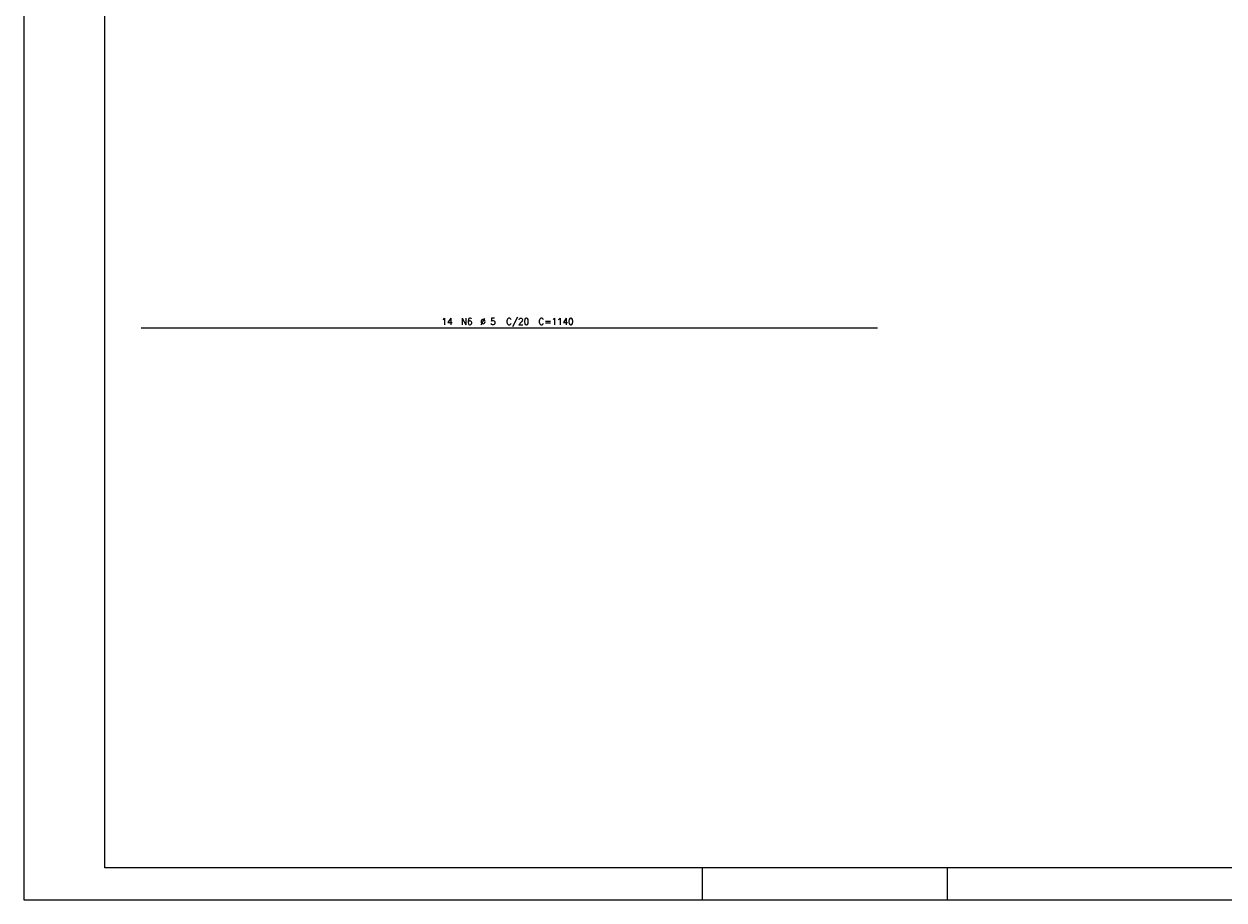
# Model space of a CAD drawing. Extents: x 0 to 84.1, y 0 to 59.4.
# Tile 1 of 6: x 0 to 37.2, y 0 to 27.1. Entities that reach past the tile are written whole.
import ezdxf

# ---------------------------------------------------------------- set-up
doc = ezdxf.new("R2010")
doc.units = 0
doc.header["$MEASUREMENT"] = 0
doc.layers.add('2', color=2, linetype='CONTINUOUS')
doc.layers.add('6', color=6, linetype='CONTINUOUS')
doc.styles.get("Standard").update_dxf_attribs({"font": 'ROMANS.SHX'})

msp = doc.modelspace()

# ---------------------------------------------------------------- linework, layer by layer
at = {"layer": '2', "linetype": 'Continuous'}
for p, q in [((0, 59.400002), (0, 0)), ((21, 1), (21, 0)), ((28.600006, 0), (28.600006, 1)), ((0, 0), (84.100006, 0))]:
    msp.add_line(p, q, dxfattribs=at)
msp.add_lwpolyline([(83.100006, 1), (2.5, 1), (2.5, 58.400002), (83.100006, 58.400002), (83.100006, 1)], dxfattribs=at)
at = {"layer": '6', "linetype": 'Continuous'}
msp.add_line((3.63, 17.7), (26.43, 17.7), dxfattribs=at)

# ---------------------------------------------------------------- texts
at = {"layer": '2', "linetype": 'Continuous'}
for s, p in [('14', (12.93, 17.8)), ('N6', (13.53, 17.8)), ('%%c 5', (14.13, 17.8)), ('C/20', (14.93, 17.8)), ('C=1140', (15.93, 17.8))]:
    msp.add_text(s, height=0.2, dxfattribs=at).set_placement(p)

doc.saveas('drawing.dxf')
